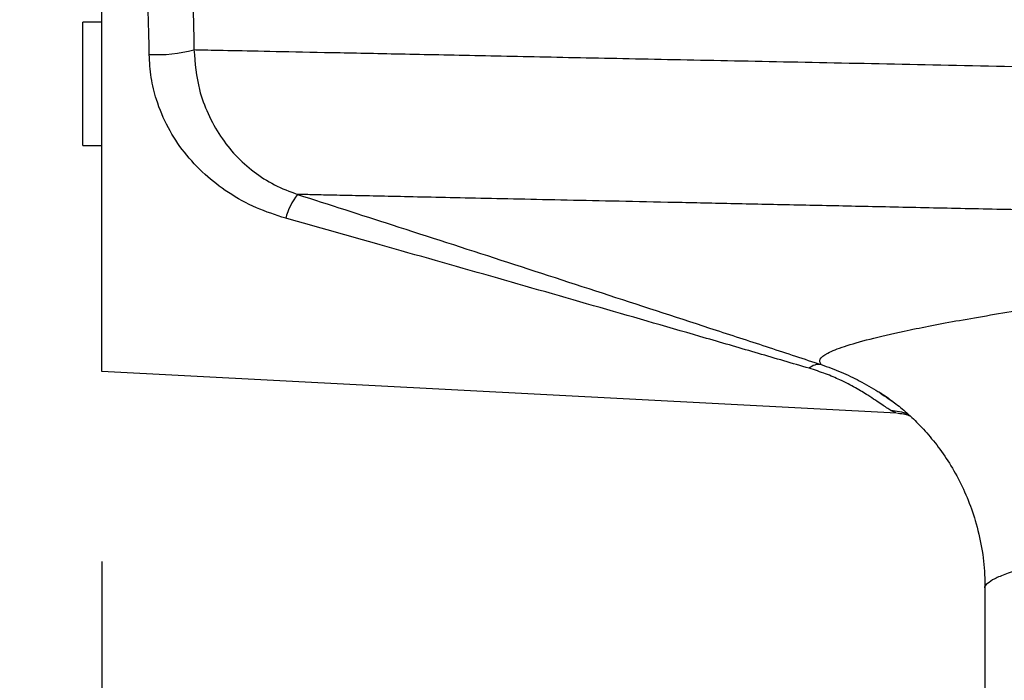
# Model space of a CAD drawing. Extents: x 0 to 8410, y 0 to 5940.
# Tile 106 of 210: x 6656 to 6760, y 2199 to 2268. Entities that reach past the tile are written whole.
import ezdxf

# ---------------------------------------------------------------- set-up
doc = ezdxf.new("R2010")
doc.units = 0
doc.header["$LTSCALE"] = 10
doc.layers.get('0').update_dxf_attribs({"linetype": 'CONTINUOUS'})
doc.styles.add('SLDTEXTSTYLE0', font='TXT', dxfattribs={"width": 0.605})
doc.dimstyles.new('SLDDIMSTYLE1', dxfattribs={"dimtxt": 50, "dimasz": 50, "dimexe": 0, "dimexo": 0.0625, "dimgap": 12.5, "dimtad": 1, "dimdec": 1, "dimrnd": 1e-09, "dimzin": 12, "dimtxsty": 'SLDTEXTSTYLE0', "dimsah": 1, "dimcen": 0.09, "dimazin": 3, "dimtfac": 1, "dimtofl": 0, "dimtmove": 0, "dimatfit": 3, "dimtolj": 1, "dimtzin": 12})

# ---------------------------------------------------------------- blocks, each defined once
blk = doc.blocks.new('_D_6')
at = {"color": 7, "linetype": 'CONTINUOUS'}
for p, q in [((6267.77, 2658.22), (6267.77, 1577.39)), ((7797.78, 2658.22), (7797.78, 1577.39)), ((6267.77, 1592.39), (7797.78, 1592.39))]:
    blk.add_line(p, q, dxfattribs=at)
for points in [[(6267.77, 1592.39), (6317.77, 1584.89), (6317.77, 1599.89)], [(7797.78, 1592.39), (7747.78, 1599.89), (7747.78, 1584.89)]]:
    blk.add_solid(points, dxfattribs=at)
at = {"color": 7, "linetype": 'CONTINUOUS', "insert": (6956.39, 1656.84), "char_height": 50, "attachment_point": 1, "rotation": 360, "style": 'SLDTEXTSTYLE0'}
blk.add_mtext('1530', dxfattribs=at)
blk = doc.blocks.new('_D_9')
at = {"color": 7, "linetype": 'CONTINUOUS'}
for p, q in [((6664.78, 2211.09), (6664.78, 2163.24)), ((7032.78, 2190.57), (7032.78, 2163.24)), ((6664.78, 2178.24), (6305.34, 2178.24)), ((7032.78, 2178.24), (6664.78, 2178.24))]:
    blk.add_line(p, q, dxfattribs=at)
for points in [[(6664.78, 2178.24), (6714.78, 2170.74), (6714.78, 2185.74)], [(7032.78, 2178.24), (6982.78, 2185.74), (6982.78, 2170.74)]]:
    blk.add_solid(points, dxfattribs=at)
at = {"color": 7, "linetype": 'CONTINUOUS', "char_height": 50, "attachment_point": 1, "style": 'SLDTEXTSTYLE0'}
for s, insert in [('368', (6305.34, 2396.17)), ('(4x M10', (6305.34, 2319.43)), ('view E-E)', (6305.34, 2242.7))]:
    blk.add_mtext(s, dxfattribs=dict(at, insert=insert))

msp = doc.modelspace()

# ---------------------------------------------------------------- linework, layer by layer
at = {"color": 7, "linetype": 'CONTINUOUS'}
for p, q in [((6664.78, 2231.09), (6664.78, 2291.61)), ((6664.78, 2267.85), (6662.78, 2267.85)), ((6662.78, 2261.35), (6662.78, 2267.85)), ((6662.78, 2254.85), (6662.78, 2261.35)), ((6662.78, 2254.85), (6664.78, 2254.85)), ((6748.48, 2226.7), (6664.78, 2231.09)), ((6757.78, 2208.3), (6757.78, 2193.79))]:
    msp.add_line(p, q, dxfattribs=at)
at = {"color": 8, "linetype": 'CONTINUOUS'}
msp.add_line((6748.48, 2226.7), (6747.87, 2226.98), dxfattribs=at)
for centre, radius, start, end in [((6670.55, 2279.47), 15.05, 267.0706, 285.1761), ((6690.48, 2245.6), 6.53, 141.0409, 165.8067), ((6740.29, 2230.34), 1.48, 80.7804, 133.4888)]:
    msp.add_arc(centre, radius, start, end, dxfattribs=at)
for points, knots in [([(6672.78, 2296.56), (6672.79, 2296.24), (6672.81, 2295.57), (6673, 2293.28), (6673.27, 2290.13), (6673.57, 2286.23), (6673.89, 2281.61), (6674.17, 2276.47), (6674.39, 2270.86), (6674.45, 2266.93), (6674.49, 2264.95)], [0, 0, 0, 0, 0.126244, 0.25661, 0.378547, 0.50405, 0.626019, 0.751444, 0.873991, 1, 1, 1, 1]), ([(6669.78, 2264.44), (6669.75, 2266.1), (6669.68, 2269.48), (6669.46, 2274.26), (6669.17, 2278.73), (6668.85, 2282.67), (6668.54, 2286.06), (6668.27, 2288.74), (6668.08, 2290.74), (6668.05, 2291.31), (6668.04, 2291.6)], [0, 0, 0, 0, 0.121588, 0.246739, 0.36835, 0.493449, 0.615752, 0.741578, 0.868776, 1, 1, 1, 1]), ([(6684.15, 2247.2), (6683.1, 2247.54), (6680.99, 2248.23), (6678.13, 2249.81), (6675.58, 2251.77), (6673.43, 2254.06), (6671.69, 2256.72), (6670.56, 2259.4), (6669.91, 2262.02), (6669.82, 2263.63), (6669.78, 2264.44)], [0, 0, 0, 0, 0.136404, 0.276263, 0.40628, 0.539658, 0.668111, 0.801136, 0.899284, 1, 1, 1, 1]), ([(6674.49, 2264.95), (6674.73, 2264.94), (6675.74, 2264.92), (6678.32, 2264.87), (6682.92, 2264.77), (6688.84, 2264.65), (6696.02, 2264.51), (6704.34, 2264.34), (6713.76, 2264.14), (6724.18, 2263.93), (6735.65, 2263.7), (6748.07, 2263.45), (6760.12, 2263.2), (6771.49, 2262.97), (6781.89, 2262.76), (6789.15, 2262.61), (6792.78, 2262.53)], [0, 0, 0, 0, 0.026649, 0.108237, 0.190123, 0.27211, 0.353996, 0.435584, 0.514591, 0.593867, 0.673235, 0.752512, 0.831519, 0.887668, 0.94385, 1, 1, 1, 1]), ([(6674.49, 2264.95), (6674.6, 2263.53), (6674.8, 2261.21), (6675.92, 2258.16), (6677.21, 2255.83), (6678.84, 2253.77), (6680.75, 2252.06), (6682.93, 2250.64), (6684.57, 2250.02), (6685.4, 2249.71)], [0, 0, 0, 0, 0.209797, 0.342345, 0.479416, 0.60786, 0.739723, 0.867839, 1, 1, 1, 1]), ([(6798.93, 2247.29), (6793.74, 2247.4), (6783.36, 2247.62), (6770.89, 2247.89), (6760.93, 2248.1), (6753.24, 2248.26), (6745.88, 2248.42), (6738.84, 2248.57), (6732.15, 2248.71), (6725.82, 2248.85), (6719.89, 2248.97), (6714.36, 2249.09), (6709.26, 2249.2), (6704.6, 2249.3), (6700.37, 2249.39), (6696.59, 2249.47), (6693.26, 2249.54), (6690.4, 2249.6), (6688.05, 2249.65), (6686.41, 2249.69), (6685.68, 2249.7), (6685.4, 2249.71)], [0, 0, 0, 0, 0.083538, 0.167507, 0.216096, 0.264685, 0.313655, 0.362624, 0.412069, 0.461514, 0.511351, 0.561189, 0.611109, 0.661029, 0.711087, 0.761846, 0.812702, 0.864144, 0.915888, 0.967735, 1, 1, 1, 1]), ([(6685.4, 2249.71), (6688.72, 2248.64), (6695.89, 2246.34), (6706.83, 2242.8), (6718.25, 2239.09), (6727.66, 2236.02), (6735.1, 2233.59), (6738.72, 2232.4), (6740.53, 2231.8)], [0, 0, 0, 0, 0.176257, 0.380133, 0.584509, 0.791371, 0.895701, 1, 1, 1, 1]), ([(6739.27, 2231.41), (6737.49, 2231.93), (6733.94, 2232.97), (6726.62, 2235.1), (6717.24, 2237.81), (6705.75, 2241.1), (6694.69, 2244.24), (6687.47, 2246.27), (6684.15, 2247.2)], [0, 0, 0, 0, 0.1013427, 0.2027111, 0.4071786, 0.6147878, 0.822902, 1, 1, 1, 1]), ([(6740.53, 2231.8), (6740.42, 2231.99), (6740.21, 2232.35), (6741.09, 2233), (6742.84, 2233.71), (6745.52, 2234.48), (6749.34, 2235.37), (6754.52, 2236.38), (6761.24, 2237.52), (6769.17, 2238.69), (6778.27, 2240.05), (6787.65, 2240.85), (6797.04, 2243.07), (6803, 2241.18), (6806.16, 2243.28), (6806.16, 2243.28)], [0, 0, 0, 0, 0.078618, 0.157426, 0.236298, 0.315107, 0.393725, 0.486687, 0.579962, 0.673344, 0.76662, 0.859582, 0.929791, 1, 1, 1, 1, 1]), ([(6747.87, 2226.98), (6747.58, 2227.16), (6746.99, 2227.54), (6745.69, 2228.43), (6744.18, 2229.35), (6742.67, 2230.13), (6741.03, 2230.85), (6739.86, 2231.23), (6739.27, 2231.41)], [0, 0, 0, 0, 0.220546, 0.447371, 0.5983, 0.752847, 0.874896, 1, 1, 1, 1]), ([(6747.87, 2226.98), (6748.48, 2226.93), (6749.22, 2226.88), (6749.8, 2226.47), (6749.9, 2226.4)], [0, 0, 0, 0, 0.823583, 1, 1, 1, 1]), ([(6820.72, 2219.46), (6817.83, 2219.12), (6812.04, 2218.44), (6804.54, 2217.5), (6797.96, 2216.64), (6792.24, 2215.85), (6786.91, 2215.08), (6781.96, 2214.33), (6777.41, 2213.59), (6773.29, 2212.87), (6769.62, 2212.17), (6766.47, 2211.52), (6763.83, 2210.9), (6761.67, 2210.32), (6759.97, 2209.77), (6758.72, 2209.25), (6758, 2208.76), (6757.7, 2208.45), (6757.78, 2208.31), (6757.79, 2208.3)], [0, 0, 0, 0, 0.0731479, 0.1464819, 0.2063045, 0.2662288, 0.3264624, 0.3867999, 0.4483309, 0.5099731, 0.571953, 0.6340469, 0.6938188, 0.753693, 0.813878, 0.8741676, 0.9356578, 0.9972598, 1, 1, 1, 1])]:
    msp.add_open_spline(points, degree=3, knots=knots, dxfattribs=at)
at = {"color": 7, "linetype": 'CONTINUOUS'}
for points, knots in [([(6740.53, 2231.8), (6741.24, 2231.55), (6742.68, 2231.03), (6744.7, 2230.05), (6746.55, 2228.96), (6747.83, 2228.09), (6748.32, 2227.72), (6748.4, 2227.66)], [0, 0, 0, 0, 0.21272, 0.430661, 0.685683, 0.947505, 1, 1, 1, 1]), ([(6746.63, 2228.92), (6746.72, 2228.87), (6747.15, 2228.6), (6748.08, 2227.93), (6749.39, 2226.89), (6750.78, 2225.58), (6752.2, 2224.02), (6753.57, 2222.19), (6754.84, 2220.11), (6755.93, 2217.83), (6756.84, 2215.3), (6757.46, 2212.57), (6757.78, 2210.19), (6757.75, 2208.77), (6757.74, 2208.31)], [0, 0, 0, 0, 0.020865, 0.102059, 0.184092, 0.268745, 0.356898, 0.448449, 0.542601, 0.63842, 0.735188, 0.843172, 0.949033, 1, 1, 1, 1]), ([(6748.56, 2226.68), (6748.72, 2226.67), (6749.13, 2226.65), (6749.6, 2226.51), (6749.82, 2226.43), (6749.9, 2226.4)], [0, 0, 0, 0, 0.288139, 0.71446, 1, 1, 1, 1])]:
    msp.add_open_spline(points, degree=3, knots=knots, dxfattribs=at)

# ---------------------------------------------------------------- dimensions: what is measured, and where the dimension line sits
dim = msp.add_linear_dim(base=(7797.78, 1592.39), p1=(6267.77, 2678.22), p2=(7797.78, 2678.22), angle=360, dimstyle='SLDDIMSTYLE1', dxfattribs=at)
dim.commit()
dim.dimension.update_dxf_attribs({"geometry": '_D_6', "text_midpoint": (7032.78, 1592.39), "dimtype": 160})
dim = msp.add_linear_dim(base=(6664.78, 2178.24), p1=(7032.78, 2210.57), p2=(6664.78, 2231.09), text='<>\\P(4x M10 \\Pview E-E)', dimstyle='SLDDIMSTYLE1', dxfattribs=at)
dim.commit()
dim.dimension.update_dxf_attribs({"geometry": '_D_9', "text_midpoint": (6452.28, 2178.24), "dimtype": 160})

doc.saveas('drawing.dxf')
